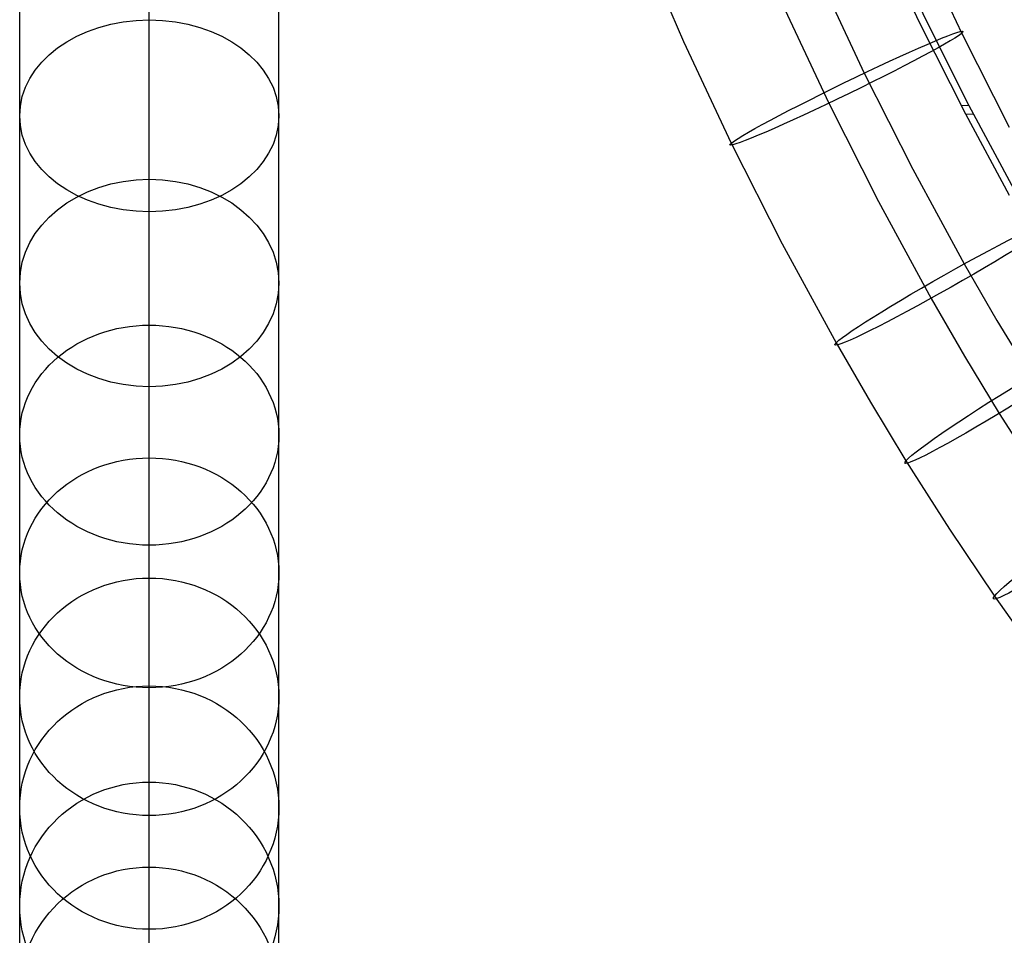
# Model space of a CAD drawing. Extents: x -274 to 274, y -220 to 276.
# Tile 6 of 164: x -238 to -185, y -156 to -107. Entities that reach past the tile are written whole.
import ezdxf

# ---------------------------------------------------------------- set-up
doc = ezdxf.new("R2010")
doc.units = 0
doc.layers.add('PREDEFINITO', color=7, linetype='CONTINUOUS')

msp = doc.modelspace()

# ---------------------------------------------------------------- linework, layer by layer
at = {"layer": 'PREDEFINITO'}
for p, q in [((-204.54, -102.371, 467.169), (-202.13, -107.933, 466.932)), ((-191.517, -102.421, 461.106), (-189.396, -106.933, 460.901)), ((-191.18, -102.237, 466.188), (-189.019, -106.842, 466.011)), ((-189.516, -102.362, 469.349), (-187.111, -107.501, 469.103)), ((-238, -107.142, 432.975), (-238, -104.641, 435.406)), ((-231, -106.775, 423.224), (-231, -104.516, 425.651)), ((-224, -107.142, 432.975), (-224, -104.641, 435.406)), ((-194.837, -104.393, 461.251), (-192.375, -109.652, 461)), ((-196.809, -105.903, 475.029), (-194.293, -111.279, 474.773)), ((-231, -109.453, 440.489), (-231, -106.754, 442.978)), ((-231, -109.015, 420.693), (-231, -106.775, 423.224)), ((-189.019, -106.842, 466.011), (-186.726, -111.404, 465.816)), ((-238, -109.581, 430.482), (-238, -107.142, 432.975)), ((-224, -109.581, 430.482), (-224, -107.142, 432.975)), ((-189.396, -106.933, 460.901), (-186.912, -111.857, 460.654)), ((-202.13, -107.933, 466.932), (-199.558, -113.43, 466.67)), ((-187.111, -107.501, 469.103), (-184.551, -112.571, 468.834)), ((-231, -111.197, 418.106), (-231, -109.015, 420.693)), ((-231, -112.084, 437.933), (-231, -109.453, 440.489)), ((-238, -111.957, 427.929), (-238, -109.581, 430.482)), ((-224, -111.957, 427.929), (-224, -109.581, 430.482)), ((-192.375, -109.652, 461), (-189.752, -114.846, 460.725)), ((-231, -113.32, 415.465), (-231, -111.197, 418.106)), ((-194.293, -111.279, 474.773), (-191.611, -116.59, 474.491)), ((-187.157, -111.386, 460.678), (-186.73, -111.397, 465.816)), ((-186.726, -111.404, 465.816), (-184.297, -115.918, 465.604)), ((-238, -114.312, 425.27), (-238, -111.957, 427.929)), ((-231, -114.646, 435.314), (-231, -112.084, 437.933)), ((-224, -114.312, 425.27), (-224, -111.957, 427.929)), ((-186.912, -111.857, 460.654), (-184.541, -116.239, 460.411)), ((-186.912, -111.857, 460.654), (-186.484, -111.867, 465.795)), ((-231, -115.385, 412.772), (-231, -113.32, 415.465)), ((-199.558, -113.43, 466.67), (-196.813, -118.865, 466.381)), ((-238, -116.602, 422.555), (-238, -114.312, 425.27)), ((-224, -116.602, 422.555), (-224, -114.312, 425.27)), ((-231, -117.14, 432.634), (-231, -114.646, 435.314)), ((-189.752, -114.846, 460.725), (-186.97, -119.953, 460.425)), ((-231, -117.444, 409.959), (-231, -115.385, 412.772)), ((-238, -118.827, 419.787), (-238, -116.602, 422.555)), ((-224, -118.827, 419.787), (-224, -116.602, 422.555)), ((-191.611, -116.59, 474.491), (-188.765, -121.814, 474.184)), ((-231, -119.608, 429.847), (-231, -117.14, 432.634)), ((-231, -119.442, 407.096), (-231, -117.444, 409.959)), ((-238, -120.988, 416.969), (-238, -118.827, 419.787)), ((-224, -120.988, 416.969), (-224, -118.827, 419.787)), ((-196.813, -118.865, 466.381), (-193.897, -124.218, 466.067)), ((-231, -121.381, 404.187), (-231, -119.442, 407.096)), ((-231, -122.006, 427.004), (-231, -119.608, 429.847)), ((-186.97, -119.953, 460.425), (-185.203, -123.006, 460.232)), ((-238, -123.139, 414.028), (-238, -120.988, 416.969)), ((-224, -123.139, 414.028), (-224, -120.988, 416.969)), ((-231, -123.263, 401.235), (-231, -121.381, 404.187)), ((-231, -124.333, 424.109), (-231, -122.006, 427.004)), ((-188.765, -121.814, 474.184), (-186.956, -124.939, 473.986)), ((-238, -125.225, 411.041), (-238, -123.139, 414.028)), ((-231, -125.143, 398.147), (-231, -123.263, 401.235)), ((-224, -125.225, 411.041), (-224, -123.139, 414.028)), ((-185.203, -123.006, 460.232), (-183.376, -126.022, 460.03)), ((-231, -126.59, 421.165), (-231, -124.333, 424.109)), ((-193.897, -124.218, 466.067), (-192.042, -127.422, 465.864)), ((-186.956, -124.939, 473.986), (-185.085, -128.027, 473.78)), ((-238, -127.246, 408.009), (-238, -125.225, 411.041)), ((-231, -126.964, 395.018), (-231, -125.143, 398.147)), ((-224, -127.246, 408.009), (-224, -125.225, 411.041)), ((-231, -128.834, 418.098), (-231, -126.59, 421.165)), ((-231, -128.727, 391.85), (-231, -126.964, 395.018)), ((-238, -129.204, 404.937), (-238, -127.246, 408.009)), ((-224, -129.204, 404.937), (-224, -127.246, 408.009)), ((-192.042, -127.422, 465.864), (-190.122, -130.591, 465.652)), ((-185.085, -128.027, 473.78), (-182.801, -131.615, 473.525)), ((-238, -131.158, 401.727), (-238, -129.204, 404.937)), ((-231, -130.433, 388.645), (-231, -128.727, 391.85)), ((-231, -131.007, 414.986), (-231, -128.834, 418.098)), ((-224, -131.158, 401.727), (-224, -129.204, 404.937)), ((-231, -132.14, 385.294), (-231, -130.433, 388.645)), ((-190.122, -130.591, 465.652), (-187.776, -134.275, 465.391)), ((-238, -133.048, 398.48), (-238, -131.158, 401.727)), ((-231, -133.11, 411.831), (-231, -131.007, 414.986)), ((-224, -133.048, 398.48), (-224, -131.158, 401.727)), ((-231, -133.789, 381.908), (-231, -132.14, 385.294)), ((-238, -134.875, 395.196), (-238, -133.048, 398.48)), ((-231, -135.145, 408.638), (-231, -133.11, 411.831)), ((-224, -134.875, 395.196), (-224, -133.048, 398.48)), ((-231, -136.92, 375.043), (-231, -133.789, 381.908)), ((-187.776, -134.275, 465.391), (-185.337, -137.904, 465.118)), ((-238, -136.641, 391.879), (-238, -134.875, 395.196)), ((-224, -136.641, 391.879), (-224, -134.875, 395.196)), ((-231, -137.173, 405.308), (-231, -135.145, 408.638)), ((-238, -138.406, 388.414), (-238, -136.641, 391.879)), ((-224, -138.406, 388.414), (-224, -136.641, 391.879)), ((-231, -139.941, 367.809), (-231, -136.92, 375.043)), ((-231, -139.132, 401.941), (-231, -137.173, 405.308)), ((-185.337, -137.904, 465.118), (-183.568, -140.415, 464.918)), ((-238, -140.108, 384.919), (-238, -138.406, 388.414)), ((-224, -140.108, 384.919), (-224, -138.406, 388.414)), ((-231, -141.024, 398.542), (-231, -139.132, 401.941)), ((-238, -143.335, 377.844), (-238, -140.108, 384.919)), ((-231, -142.748, 360.47), (-231, -139.941, 367.809)), ((-224, -143.335, 377.844), (-224, -140.108, 384.919)), ((-231, -142.85, 395.113), (-231, -141.024, 398.542)), ((-231, -145.446, 352.765), (-231, -142.748, 360.47)), ((-231, -144.672, 391.535), (-231, -142.85, 395.113)), ((-238, -146.441, 370.406), (-238, -143.335, 377.844)), ((-224, -146.441, 370.406), (-224, -143.335, 377.844)), ((-231, -146.428, 387.929), (-231, -144.672, 391.535)), ((-231, -147.942, 344.975), (-231, -145.446, 352.765)), ((-238, -149.321, 362.877), (-238, -146.441, 370.406)), ((-231, -149.75, 380.644), (-231, -146.428, 387.929)), ((-224, -149.321, 362.877), (-224, -146.441, 370.406)), ((-231, -150.33, 336.822), (-231, -147.942, 344.975)), ((-238, -152.084, 354.987), (-238, -149.321, 362.877)), ((-224, -152.084, 354.987), (-224, -149.321, 362.877)), ((-231, -152.942, 373.002), (-231, -149.75, 380.644)), ((-231, -152.529, 328.603), (-231, -150.33, 336.822)), ((-238, -154.634, 347.026), (-238, -152.084, 354.987)), ((-224, -154.634, 347.026), (-224, -152.084, 354.987)), ((-231, -154.622, 320.031), (-231, -152.529, 328.603)), ((-231, -155.894, 365.283), (-231, -152.942, 373.002)), ((-238, -157.071, 338.709), (-238, -154.634, 347.026)), ((-231, -156.538, 311.406), (-231, -154.622, 320.031)), ((-224, -157.071, 338.709), (-224, -154.634, 347.026)), ((-231, -158.721, 357.209), (-231, -155.894, 365.283))]:
    msp.add_line(p, q, dxfattribs=at)
at = {"layer": 'PREDEFINITO', "extrusion": (-1.2874e-08, 0.672177, 0.740391)}
msp.add_circle((231, 370.536, 241.579), 7, dxfattribs=at)
at = {"layer": 'PREDEFINITO', "extrusion": (-0.436762, 0.898438, 0.045263)}
msp.add_circle((222.174, 468.078, 6.373), 7, dxfattribs=at)
at = {"layer": 'PREDEFINITO', "extrusion": (-1.77664e-08, 0.599529, 0.800353)}
msp.add_circle((231, 346.818, 261.187), 7, dxfattribs=at)
at = {"layer": 'PREDEFINITO', "extrusion": (-0.491645, 0.869152, 0.053476)}
msp.add_circle((223.036, 467.316, 12.288), 7, dxfattribs=at)
at = {"layer": 'PREDEFINITO', "extrusion": (-2.11242e-08, 0.528804, 0.848744)}
msp.add_circle((231, 323.793, 275.364), 7, dxfattribs=at)
at = {"layer": 'PREDEFINITO', "extrusion": (-0.525957, 0.84851, 0.058312)}
msp.add_circle((223.511, 466.746, 16.342), 7, dxfattribs=at)
at = {"layer": 'PREDEFINITO', "extrusion": (-0.567165, 0.82113, 0.063788)}
msp.add_circle((223.987, 465.965, 21.549), 7, dxfattribs=at)
at = {"layer": 'PREDEFINITO', "extrusion": (-2.30211e-08, 0.46194, 0.886911)}
msp.add_circle((231, 302.213, 284.442), 7, dxfattribs=at)
at = {"layer": 'PREDEFINITO', "extrusion": (-2.36036e-08, 0.400092, 0.916475)}
msp.add_circle((231, 282.535, 288.937), 7, dxfattribs=at)
at = {"layer": 'PREDEFINITO', "extrusion": (-2.30215e-08, 0.34377, 0.939054)}
msp.add_circle((231, 264.966, 289.429), 7, dxfattribs=at)
at = {"layer": 'PREDEFINITO', "extrusion": (-2.1419e-08, 0.293047, 0.956098)}
msp.add_circle((231, 249.541, 286.476), 7, dxfattribs=at)
at = {"layer": 'PREDEFINITO', "extrusion": (-1.89212e-08, 0.247709, 0.968834)}
msp.add_circle((231, 236.174, 280.579), 7, dxfattribs=at)

doc.saveas('drawing.dxf')
